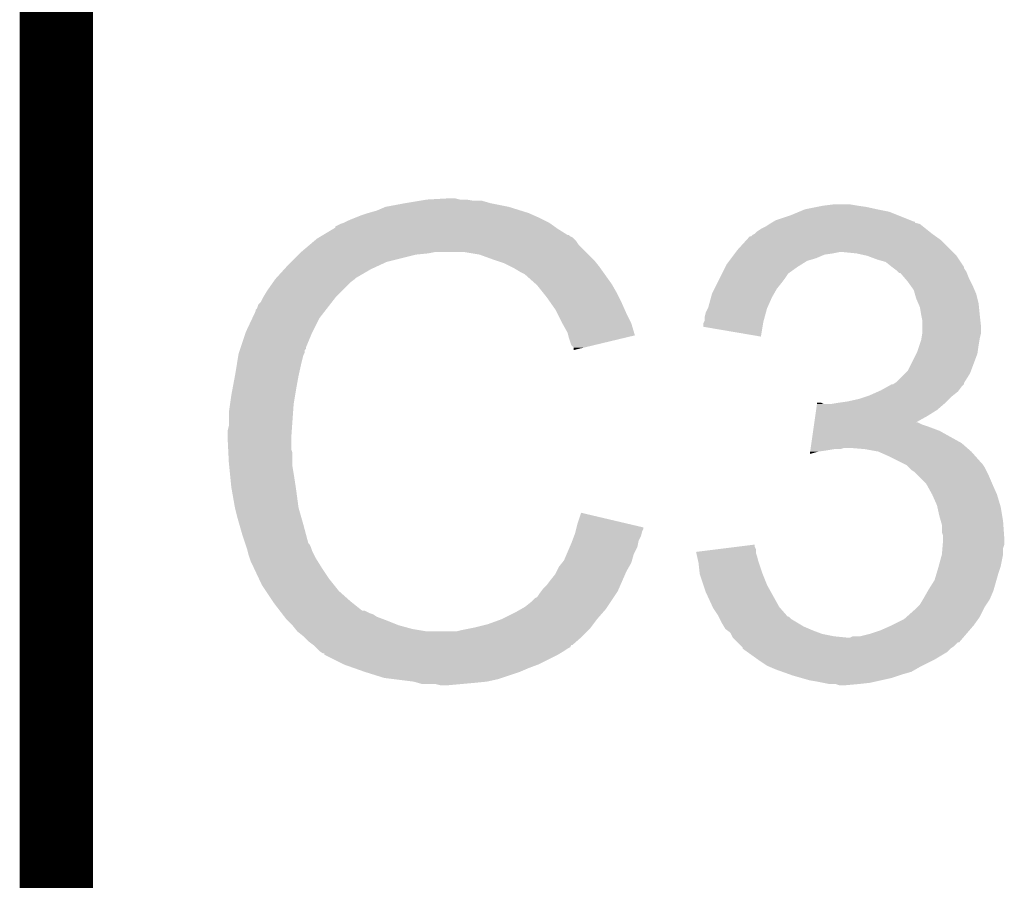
# Model space of a CAD drawing. Extents: x -1.3 to 24.2, y -3.9 to 53.5.
# Tile 39 of 43: x -1.3 to 0.7, y 46.9 to 48.7. Entities that reach past the tile are written whole.
import ezdxf

# ---------------------------------------------------------------- set-up
doc = ezdxf.new("R2010")
doc.units = 0
doc.layers.add('CORDELIA-I_CLICK_V100_GKO', color=14, linetype='CONTINUOUS')
doc.layers.add('CORDELIA-I_CLICK_V100_GTO', color=12, linetype='CONTINUOUS')

msp = doc.modelspace()

# ---------------------------------------------------------------- linework, layer by layer
at = {"layer": 'CORDELIA-I_CLICK_V100_GKO', "const_width": 0.1524}
msp.add_lwpolyline([(-1.27, -3.81), (-1.27, 53.34)], dxfattribs=at)
at = {"layer": 'CORDELIA-I_CLICK_V100_GTO'}
for points in [[(-0.586738, 48.27016), (-0.5461, 48.27778), (-0.330198, 48.27016), (-0.368302, 48.27778)], [(-0.5461, 48.27778), (-0.51562, 48.28286), (-0.368302, 48.27778), (-0.386076, 48.28286)], [(-0.51562, 48.28286), (-0.50038, 48.2854), (-0.403858, 48.28286), (-0.419098, 48.2854)], [(-0.50038, 48.2854), (-0.454662, 48.28794), (-0.431798, 48.2854), (-0.441958, 48.28794)], [(-0.637542, 48.25238), (-0.6223, 48.25746), (-0.27813, 48.25238), (-0.28956, 48.25746)], [(-0.6223, 48.25746), (-0.604518, 48.26254), (-0.28956, 48.25746), (-0.305814, 48.26254)], [(-0.604518, 48.26254), (-0.586738, 48.27016), (-0.305814, 48.26254), (-0.330198, 48.27016)], [(0.253998, 48.25238), (0.272282, 48.259998), (0.47879, 48.25238), (0.459742, 48.259998)], [(0.272282, 48.259998), (0.284482, 48.26508), (0.459742, 48.259998), (0.43434, 48.26508)], [(0.284482, 48.26508), (0.30988, 48.27016), (0.43434, 48.26508), (0.411478, 48.27016)], [(0.30988, 48.27016), (0.32258, 48.2727), (0.411478, 48.27016), (0.3937, 48.2727)], [(0.32258, 48.2727), (0.342902, 48.27524), (0.3937, 48.2727), (0.378462, 48.27524)], [(-0.690866, 48.229526), (-0.680718, 48.2346), (-0.23572, 48.229526), (-0.242826, 48.2346)], [(-0.680718, 48.2346), (-0.673106, 48.237138), (-0.242826, 48.2346), (-0.24638, 48.237138)], [(-0.673106, 48.237138), (-0.6731, 48.23714), (-0.24638, 48.237138), (-0.246382, 48.23714)], [(-0.6731, 48.23714), (-0.66294, 48.24222), (-0.246382, 48.23714), (-0.25654, 48.24222)], [(-0.66294, 48.24222), (-0.650242, 48.2473), (-0.25654, 48.24222), (-0.2667, 48.2473)], [(-0.650242, 48.2473), (-0.637542, 48.25238), (-0.2667, 48.2473), (-0.27813, 48.25238)], [(0.203202, 48.229522), (0.210814, 48.234598), (0.529588, 48.229522), (0.523242, 48.234598)], [(0.210814, 48.234598), (0.210818, 48.2346), (0.523242, 48.234598), (0.523236, 48.2346)], [(0.210818, 48.2346), (0.215044, 48.237136), (0.523236, 48.2346), (0.513098, 48.237136)], [(0.215044, 48.237136), (0.219248, 48.239658), (0.513098, 48.237136), (0.51308, 48.239658)], [(0.219248, 48.239658), (0.219286, 48.23968), (0.51308, 48.239658), (0.510544, 48.23968)], [(0.219286, 48.23968), (0.22352, 48.24222), (0.510544, 48.23968), (0.504194, 48.24222)], [(0.22352, 48.24222), (0.253998, 48.25238), (0.504194, 48.24222), (0.47879, 48.25238)], [(-0.716288, 48.21174), (-0.695132, 48.22444), (-0.208276, 48.21174), (-0.2286, 48.22444)], [(-0.695132, 48.22444), (-0.69088, 48.226992), (-0.2286, 48.22444), (-0.232172, 48.226992)], [(-0.69088, 48.226992), (-0.690866, 48.229526), (-0.232172, 48.226992), (-0.23572, 48.229526)], [(0.175264, 48.211742), (0.180336, 48.21428), (0.552194, 48.211742), (0.54864, 48.21428)], [(0.180336, 48.21428), (0.18034, 48.214282), (0.54864, 48.21428), (0.548638, 48.214282)], [(0.18034, 48.214282), (0.18542, 48.21936), (0.548638, 48.214282), (0.54229, 48.21936)], [(0.18542, 48.21936), (0.193042, 48.22444), (0.54229, 48.21936), (0.53594, 48.22444)], [(0.193042, 48.22444), (0.203202, 48.229522), (0.53594, 48.22444), (0.529588, 48.229522)], [(-0.743992, 48.191418), (-0.734984, 48.19904), (-0.185418, 48.191418), (-0.1905, 48.19904)], [(-0.734984, 48.19904), (-0.728978, 48.204122), (-0.1905, 48.19904), (-0.195582, 48.204122)], [(-0.728978, 48.204122), (-0.724754, 48.206658), (-0.195582, 48.204122), (-0.19812, 48.206658)], [(-0.724754, 48.206658), (-0.720524, 48.209198), (-0.19812, 48.206658), (-0.203196, 48.209198)], [(-0.720524, 48.209198), (-0.716298, 48.211734), (-0.203196, 48.209198), (-0.205734, 48.211734)], [(-0.716298, 48.211734), (-0.716288, 48.21174), (-0.205734, 48.211734), (-0.208276, 48.21174)], [(0.14478, 48.18126), (0.163254, 48.201578), (0.58674, 48.18126), (0.566422, 48.201578)], [(0.163254, 48.201578), (0.170186, 48.2092), (0.566422, 48.201578), (0.555752, 48.2092)], [(0.170186, 48.2092), (0.172726, 48.209206), (0.555752, 48.2092), (0.555744, 48.209206)], [(0.172726, 48.209206), (0.175264, 48.211742), (0.555744, 48.209206), (0.552194, 48.211742)], [(-0.76708, 48.1711), (-0.76454, 48.17364), (-0.52324, 48.1711), (-0.497838, 48.17364)], [(-0.76454, 48.17364), (-0.762, 48.17618), (-0.497838, 48.17364), (-0.485142, 48.17618)], [(-0.762, 48.17618), (-0.743992, 48.191418), (-0.17018, 48.17618), (-0.185418, 48.191418)], [(-0.391162, 48.1711), (-0.421642, 48.17618), (-0.1651, 48.1711), (-0.17018, 48.17618)], [(0.137158, 48.171098), (0.139064, 48.17364), (0.325118, 48.171098), (0.3429, 48.17364)], [(0.139064, 48.17364), (0.14097, 48.17618), (0.3429, 48.17364), (0.355598, 48.17618)], [(0.14097, 48.17618), (0.14478, 48.18126), (0.59182, 48.17618), (0.58674, 48.18126)], [(0.391158, 48.17364), (0.365762, 48.17618), (0.59436, 48.17364), (0.59182, 48.17618)], [(0.414018, 48.16856), (0.391158, 48.17364), (0.59944, 48.16856), (0.59436, 48.17364)], [(-0.78994, 48.14824), (-0.78232, 48.15586), (-0.60071, 48.14824), (-0.584202, 48.15586)], [(-0.78232, 48.15586), (-0.76708, 48.1711), (-0.584202, 48.15586), (-0.52324, 48.1711)], [(-0.36322, 48.16094), (-0.391162, 48.1711), (-0.15494, 48.16094), (-0.1651, 48.1711)], [(-0.355594, 48.158398), (-0.36322, 48.16094), (-0.152398, 48.158398), (-0.15494, 48.16094)], [(-0.340362, 48.15332), (-0.355594, 48.158398), (-0.148334, 48.15332), (-0.152398, 48.158398)], [(-0.32512, 48.1457), (-0.340362, 48.15332), (-0.14224, 48.1457), (-0.148334, 48.15332)], [(0.121922, 48.15078), (0.127634, 48.158398), (0.277368, 48.15078), (0.289558, 48.158398)], [(0.127634, 48.158398), (0.131444, 48.163478), (0.289558, 48.158398), (0.30734, 48.163478)], [(0.131444, 48.163478), (0.137158, 48.171098), (0.30734, 48.163478), (0.325118, 48.171098)], [(0.43434, 48.16094), (0.414018, 48.16856), (0.60452, 48.16094), (0.59944, 48.16856)], [(0.452118, 48.155862), (0.43434, 48.16094), (0.607904, 48.155862), (0.60452, 48.16094)], [(0.46482, 48.1457), (0.452118, 48.155862), (0.614678, 48.1457), (0.607904, 48.155862)], [(-0.813034, 48.122838), (-0.796868, 48.14062), (-0.647702, 48.122838), (-0.617218, 48.14062)], [(-0.796868, 48.14062), (-0.78994, 48.14824), (-0.617218, 48.14062), (-0.60071, 48.14824)], [(-0.32004, 48.14316), (-0.32512, 48.1457), (-0.140424, 48.14316), (-0.14224, 48.1457)], [(-0.307338, 48.13554), (-0.32004, 48.14316), (-0.134982, 48.13554), (-0.140424, 48.14316)], [(-0.297184, 48.130462), (-0.307338, 48.13554), (-0.131354, 48.130462), (-0.134982, 48.13554)], [(0.11176, 48.13046), (0.11303, 48.132998), (0.24892, 48.13046), (0.251458, 48.132998)], [(0.11303, 48.132998), (0.11938, 48.1457), (0.251458, 48.132998), (0.269242, 48.1457)], [(0.11938, 48.1457), (0.121922, 48.15078), (0.269242, 48.1457), (0.277368, 48.15078)], [(0.464826, 48.145696), (0.46482, 48.1457), (0.61468, 48.145696), (0.614678, 48.1457)], [(0.468214, 48.143154), (0.464826, 48.145696), (0.614684, 48.143154), (0.61468, 48.145696)], [(0.474978, 48.13808), (0.468214, 48.143154), (0.618068, 48.13808), (0.614684, 48.143154)], [(0.47752, 48.13554), (0.474978, 48.13808), (0.61976, 48.13554), (0.618068, 48.13808)], [(0.480054, 48.133006), (0.47752, 48.13554), (0.620774, 48.133006), (0.61976, 48.13554)], [(0.482592, 48.133), (0.480054, 48.133006), (0.620776, 48.133), (0.620774, 48.133006)], [(0.491306, 48.12284), (0.482592, 48.133), (0.62484, 48.12284), (0.620776, 48.133)], [(-0.833122, 48.0949), (-0.820676, 48.112678), (-0.678178, 48.0949), (-0.6604, 48.112678)], [(-0.820676, 48.112678), (-0.81534, 48.1203), (-0.6604, 48.112678), (-0.650242, 48.1203)], [(-0.81534, 48.1203), (-0.815338, 48.120302), (-0.650242, 48.1203), (-0.65024, 48.120302)], [(-0.815338, 48.120302), (-0.813034, 48.122838), (-0.65024, 48.120302), (-0.647702, 48.122838)], [(-0.29464, 48.12792), (-0.297184, 48.130462), (-0.129538, 48.12792), (-0.131354, 48.130462)], [(-0.274636, 48.11014), (-0.29464, 48.12792), (-0.116838, 48.11014), (-0.129538, 48.12792)], [(0.096518, 48.099978), (0.10287, 48.11268), (0.226058, 48.099978), (0.23622, 48.11268)], [(0.10287, 48.11268), (0.10795, 48.12284), (0.23622, 48.11268), (0.24384, 48.12284)], [(0.10795, 48.12284), (0.11176, 48.13046), (0.24384, 48.12284), (0.24892, 48.13046)], [(0.49784, 48.11522), (0.491306, 48.12284), (0.62865, 48.11522), (0.62484, 48.12284)], [(0.503284, 48.1076), (0.49784, 48.11522), (0.63246, 48.1076), (0.62865, 48.11522)], [(-0.839218, 48.084738), (-0.833122, 48.0949), (-0.68834, 48.084738), (-0.678178, 48.0949)], [(-0.27178, 48.1076), (-0.274636, 48.11014), (-0.115386, 48.1076), (-0.116838, 48.11014)], [(-0.259588, 48.09236), (-0.27178, 48.1076), (-0.10668, 48.09236), (-0.115386, 48.1076)], [(-0.25146, 48.0822), (-0.259588, 48.09236), (-0.1016, 48.0822), (-0.10668, 48.09236)], [(0.09144, 48.08982), (0.096518, 48.099978), (0.220254, 48.08982), (0.226058, 48.099978)], [(0.510538, 48.097444), (0.503284, 48.1076), (0.636814, 48.097444), (0.63246, 48.1076)], [(0.512718, 48.089818), (0.510538, 48.097444), (0.64008, 48.089818), (0.636814, 48.097444)], [(-0.850896, 48.066962), (-0.845818, 48.072044), (-0.702166, 48.066962), (-0.698214, 48.072044)], [(-0.845818, 48.072044), (-0.84074, 48.082198), (-0.698214, 48.072044), (-0.690316, 48.082198)], [(-0.84074, 48.082198), (-0.839218, 48.084738), (-0.690316, 48.082198), (-0.68834, 48.084738)], [(-0.244348, 48.07204), (-0.25146, 48.0822), (-0.09652, 48.07204), (-0.1016, 48.0822)], [(-0.233682, 48.0568), (-0.244348, 48.07204), (-0.089746, 48.0568), (-0.09652, 48.07204)], [(0.083822, 48.061882), (0.08936, 48.082198), (0.206868, 48.061882), (0.2159, 48.082198)], [(0.08936, 48.082198), (0.09144, 48.08982), (0.2159, 48.082198), (0.220254, 48.08982)], [(0.515618, 48.07966), (0.512718, 48.089818), (0.64262, 48.07966), (0.64008, 48.089818)], [(0.519974, 48.069498), (0.515618, 48.07966), (0.64516, 48.069498), (0.64262, 48.07966)], [(-0.863154, 48.039018), (-0.85598, 48.054264), (-0.7239, 48.039018), (-0.712042, 48.054264)], [(-0.85598, 48.054264), (-0.855974, 48.056806), (-0.712042, 48.054264), (-0.710066, 48.056806)], [(-0.855974, 48.056806), (-0.85344, 48.059344), (-0.710066, 48.056806), (-0.708092, 48.059344)], [(-0.85344, 48.059344), (-0.850896, 48.066962), (-0.708092, 48.059344), (-0.702166, 48.066962)], [(-0.22987, 48.04918), (-0.233682, 48.0568), (-0.08636, 48.04918), (-0.089746, 48.0568)], [(0.0762, 48.041562), (0.07874, 48.051722), (0.20089, 48.041562), (0.20366, 48.051722)], [(0.07874, 48.051722), (0.08255, 48.05934), (0.20366, 48.051722), (0.205738, 48.05934)], [(0.08255, 48.05934), (0.083822, 48.061882), (0.205738, 48.05934), (0.206868, 48.061882)], [(0.523238, 48.061882), (0.519974, 48.069498), (0.645922, 48.061882), (0.64516, 48.069498)], [(0.52578, 48.04664), (0.523238, 48.061882), (0.647446, 48.04664), (0.645922, 48.061882)], [(-0.8763, 48.01108), (-0.863154, 48.039018), (-0.73787, 48.01108), (-0.7239, 48.039018)], [(-0.22098, 48.0314), (-0.22987, 48.04918), (-0.077468, 48.0314), (-0.08636, 48.04918)], [(-0.219566, 48.028858), (-0.22098, 48.0314), (-0.076198, 48.028858), (-0.077468, 48.0314)], [(0.073662, 48.028864), (0.074928, 48.0314), (0.197694, 48.028864), (0.19812, 48.0314)], [(0.074928, 48.0314), (0.0762, 48.033944), (0.19812, 48.0314), (0.198812, 48.033944)], [(0.0762, 48.033944), (0.0762, 48.041562), (0.198812, 48.033944), (0.20089, 48.041562)], [(0.52629, 48.0441), (0.52578, 48.04664), (0.6477, 48.0441), (0.647446, 48.04664)], [(0.52832, 48.033942), (0.52629, 48.0441), (0.64883, 48.033942), (0.6477, 48.0441)], [(0.52832, 48.021238), (0.52832, 48.033942), (0.65024, 48.021238), (0.64883, 48.033942)], [(-0.877148, 48.00854), (-0.8763, 48.01108), (-0.73914, 48.00854), (-0.73787, 48.01108)], [(-0.20828, 48.008542), (-0.219566, 48.028858), (-0.070124, 48.008542), (-0.076198, 48.028858)], [(0.07366, 48.021258), (0.073662, 48.028864), (0.196422, 48.021258), (0.197694, 48.028864)], [(0.193018, 48.000924), (0.07366, 48.021258), (0.193018, 48.000924), (0.196422, 48.021258)], [(0.52832, 48.008542), (0.52832, 48.021238), (0.65024, 48.008542), (0.65024, 48.021238)], [(-0.887308, 47.978056), (-0.877148, 48.00854), (-0.75184, 47.978056), (-0.73914, 48.00854)], [(-0.207006, 48.003454), (-0.20828, 48.008542), (-0.068604, 48.003454), (-0.070124, 48.008542)], [(-0.205738, 47.99838), (-0.207006, 48.003454), (-0.089766, 47.99838), (-0.068604, 48.003454)], [(-0.20066, 47.983144), (-0.205738, 47.99838), (-0.153308, 47.983144), (-0.089766, 47.99838)], [(0.522392, 47.98314), (0.52578, 47.9933), (0.64516, 47.98314), (0.646852, 47.9933)], [(0.52578, 47.9933), (0.526626, 47.99838), (0.646852, 47.9933), (0.6477, 47.99838)], [(0.526626, 47.99838), (0.528318, 48.008538), (0.6477, 47.99838), (0.65024, 48.008538)], [(0.528318, 48.008538), (0.52832, 48.008542), (0.65024, 48.008538), (0.65024, 48.008542)], [(-0.890694, 47.967896), (-0.889002, 47.972974), (-0.754382, 47.967896), (-0.75438, 47.972974)], [(-0.889002, 47.972974), (-0.888156, 47.975514), (-0.75438, 47.972974), (-0.751846, 47.975514)], [(-0.888156, 47.975514), (-0.887308, 47.978056), (-0.751846, 47.975514), (-0.75184, 47.978056)], [(-0.195586, 47.978066), (-0.20066, 47.983144), (-0.174486, 47.978066), (-0.153308, 47.983144)], [(-0.19558, 47.973008), (-0.195586, 47.978066), (-0.19558, 47.973008), (-0.174486, 47.978066)], [(0.515616, 47.965356), (0.51816, 47.970442), (0.642618, 47.965356), (0.643344, 47.970442)], [(0.51816, 47.970442), (0.522392, 47.98314), (0.643344, 47.970442), (0.64516, 47.98314)], [(-0.89535, 47.9425), (-0.891964, 47.962818), (-0.762, 47.9425), (-0.756922, 47.962818)], [(-0.891964, 47.962818), (-0.891538, 47.965362), (-0.756922, 47.962818), (-0.75565, 47.965362)], [(-0.891538, 47.965362), (-0.890694, 47.967896), (-0.75565, 47.965362), (-0.754382, 47.967896)], [(0.497842, 47.929804), (0.515616, 47.965356), (0.629284, 47.929804), (0.642618, 47.965356)], [(-0.89916, 47.91964), (-0.89535, 47.9425), (-0.76708, 47.91964), (-0.762, 47.9425)], [(0.492756, 47.924718), (0.497842, 47.929804), (0.627378, 47.924718), (0.629284, 47.929804)], [(-0.9044, 47.8917), (-0.89916, 47.91964), (-0.77216, 47.8917), (-0.76708, 47.91964)], [(0.474982, 47.906942), (0.492756, 47.924718), (0.61627, 47.906942), (0.627378, 47.924718)], [(-0.90678, 47.879), (-0.9044, 47.8917), (-0.774278, 47.879), (-0.77216, 47.8917)], [(0.436238, 47.886618), (0.44196, 47.88916), (0.601978, 47.886618), (0.603884, 47.88916)], [(0.44196, 47.88916), (0.455674, 47.896778), (0.603884, 47.88916), (0.6096, 47.896778)], [(0.455674, 47.896778), (0.464814, 47.901854), (0.6096, 47.896778), (0.614674, 47.901854)], [(0.464814, 47.901854), (0.464826, 47.90186), (0.614674, 47.901854), (0.614674, 47.90186)], [(0.464826, 47.90186), (0.467366, 47.901864), (0.614674, 47.90186), (0.614674, 47.901864)], [(0.467366, 47.901864), (0.471162, 47.904396), (0.614674, 47.901864), (0.61468, 47.904396)], [(0.471162, 47.904396), (0.474982, 47.906942), (0.61468, 47.904396), (0.61627, 47.906942)], [(-0.90932, 47.861222), (-0.90678, 47.879), (-0.77724, 47.861222), (-0.774278, 47.879)], [(0.373378, 47.8663), (0.39624, 47.871382), (0.57912, 47.8663), (0.584202, 47.871382)], [(0.39624, 47.871382), (0.411476, 47.87646), (0.584202, 47.871382), (0.58928, 47.87646)], [(0.411476, 47.87646), (0.419098, 47.879), (0.58928, 47.87646), (0.592454, 47.879)], [(0.419098, 47.879), (0.436238, 47.886618), (0.592454, 47.879), (0.601978, 47.886618)], [(-0.91186, 47.84344), (-0.90932, 47.861222), (-0.778512, 47.84344), (-0.77724, 47.861222)], [(0.305902, 47.835822), (0.307718, 47.84852), (0.53848, 47.835822), (0.558798, 47.84852)], [(0.307718, 47.84852), (0.309536, 47.86122), (0.558798, 47.84852), (0.573616, 47.86122)], [(0.309536, 47.86122), (0.309898, 47.863758), (0.322584, 47.86122), (0.317504, 47.863758)], [(0.309898, 47.863758), (0.3099, 47.86376), (0.317504, 47.863758), (0.3099, 47.86376)], [(0.340362, 47.86122), (0.3556, 47.86376), (0.573616, 47.86122), (0.57658, 47.86376)], [(0.3556, 47.86376), (0.373378, 47.8663), (0.57658, 47.86376), (0.57912, 47.8663)], [(-0.91186, 47.815502), (-0.91186, 47.84344), (-0.780506, 47.815502), (-0.778512, 47.84344)], [(0.304086, 47.82312), (0.305902, 47.835822), (0.515706, 47.82312), (0.53848, 47.835822)], [(-0.9144, 47.805342), (-0.91186, 47.815502), (-0.781232, 47.805342), (-0.780506, 47.815502)], [(-0.9144, 47.790102), (-0.9144, 47.805342), (-0.78232, 47.790102), (-0.781232, 47.805342)], [(0.297908, 47.77994), (0.301542, 47.80534), (0.6096, 47.77994), (0.563882, 47.80534)], [(0.301542, 47.80534), (0.302632, 47.81296), (0.563882, 47.80534), (0.54356, 47.81296)], [(0.302632, 47.81296), (0.303358, 47.81804), (0.54356, 47.81296), (0.528322, 47.81804)], [(0.303358, 47.81804), (0.304086, 47.823118), (0.528322, 47.81804), (0.518164, 47.823118)], [(0.304086, 47.823118), (0.304086, 47.82312), (0.518164, 47.823118), (0.515706, 47.82312)], [(-0.9144, 47.7901), (-0.9144, 47.790102), (-0.782318, 47.7901), (-0.78232, 47.790102)], [(-0.913256, 47.767238), (-0.9144, 47.7901), (-0.782318, 47.767238), (-0.782318, 47.7901)], [(-0.912874, 47.759616), (-0.913256, 47.767238), (-0.77978, 47.759616), (-0.782318, 47.767238)], [(0.295366, 47.76216), (0.295728, 47.7647), (0.312418, 47.76216), (0.3302, 47.7647)], [(0.295728, 47.7647), (0.296092, 47.76724), (0.3302, 47.7647), (0.345438, 47.76724)], [(0.296092, 47.76724), (0.296454, 47.769778), (0.358136, 47.76724), (0.365758, 47.769778)], [(0.296454, 47.769778), (0.296456, 47.76978), (0.365758, 47.769778), (0.378462, 47.76978)], [(0.296456, 47.76978), (0.297908, 47.77994), (0.621212, 47.76978), (0.6096, 47.77994)], [(0.408942, 47.76724), (0.378462, 47.76978), (0.624116, 47.76724), (0.621212, 47.76978)], [(0.436878, 47.76216), (0.408942, 47.76724), (0.62992, 47.76216), (0.624116, 47.76724)], [(-0.91186, 47.7393), (-0.912874, 47.759616), (-0.77978, 47.7393), (-0.77978, 47.759616)], [(0.294644, 47.757112), (0.295366, 47.76216), (0.294644, 47.757112), (0.312418, 47.76216)], [(0.45974, 47.752), (0.436878, 47.76216), (0.638952, 47.752), (0.62992, 47.76216)], [(0.48514, 47.7393), (0.45974, 47.752), (0.65024, 47.7393), (0.638952, 47.752)], [(-0.911096, 47.731678), (-0.91186, 47.7393), (-0.77978, 47.731678), (-0.77978, 47.7393)], [(-0.909574, 47.71644), (-0.911096, 47.731678), (-0.77724, 47.71644), (-0.77978, 47.731678)], [(0.49022, 47.73676), (0.48514, 47.7393), (0.65278, 47.73676), (0.65024, 47.7393)], [(0.495296, 47.734222), (0.49022, 47.73676), (0.654472, 47.734222), (0.65278, 47.73676)], [(0.500382, 47.729138), (0.495296, 47.734222), (0.65786, 47.729138), (0.654472, 47.734222)], [(0.505458, 47.724062), (0.500382, 47.729138), (0.6604, 47.724062), (0.65786, 47.729138)], [(0.51308, 47.71898), (0.505458, 47.724062), (0.66294, 47.71898), (0.6604, 47.724062)], [(-0.90678, 47.688498), (-0.909574, 47.71644), (-0.77294, 47.688498), (-0.77724, 47.71644)], [(0.51816, 47.7139), (0.51308, 47.71898), (0.66548, 47.7139), (0.66294, 47.71898)], [(0.535938, 47.69612), (0.51816, 47.7139), (0.6731, 47.69612), (0.66548, 47.7139)], [(-0.905882, 47.68342), (-0.90678, 47.688498), (-0.77216, 47.68342), (-0.77294, 47.688498)], [(-0.89916, 47.64532), (-0.905882, 47.68342), (-0.76708, 47.64532), (-0.77216, 47.68342)], [(0.54864, 47.67326), (0.535938, 47.69612), (0.683262, 47.67326), (0.6731, 47.69612)], [(0.558798, 47.650402), (0.54864, 47.67326), (0.690118, 47.650402), (0.683262, 47.67326)], [(-0.899158, 47.645318), (-0.89916, 47.64532), (-0.76708, 47.645318), (-0.76708, 47.64532)], [(-0.89408, 47.625), (-0.899158, 47.645318), (-0.761274, 47.625), (-0.76708, 47.645318)], [(0.559364, 47.64786), (0.558798, 47.650402), (0.69088, 47.64786), (0.690118, 47.650402)], [(0.56388, 47.627538), (0.559364, 47.64786), (0.694268, 47.627538), (0.69088, 47.64786)], [(-0.889724, 47.60976), (-0.89408, 47.625), (-0.75692, 47.60976), (-0.761274, 47.625)], [(-0.18796, 47.612298), (-0.18032, 47.635156), (-0.083232, 47.612298), (-0.18032, 47.635156)], [(0.566784, 47.617382), (0.56388, 47.627538), (0.69596, 47.617382), (0.694268, 47.627538)], [(-0.88392, 47.58944), (-0.889724, 47.60976), (-0.751498, 47.58944), (-0.75692, 47.60976)], [(-0.191772, 47.597058), (-0.190502, 47.602136), (-0.053342, 47.597058), (-0.050802, 47.602136)], [(-0.190502, 47.602136), (-0.18987, 47.604662), (-0.050802, 47.602136), (-0.0508, 47.604662)], [(-0.18987, 47.604662), (-0.18796, 47.612298), (-0.0508, 47.604662), (-0.083232, 47.612298)], [(0.56896, 47.609764), (0.566784, 47.617382), (0.696506, 47.609764), (0.69596, 47.617382)], [(0.56896, 47.594524), (0.56896, 47.609764), (0.697594, 47.594524), (0.696506, 47.609764)], [(-0.877992, 47.571658), (-0.88392, 47.58944), (-0.746756, 47.571658), (-0.751498, 47.58944)], [(-0.198756, 47.576738), (-0.194948, 47.586898), (-0.06096, 47.576738), (-0.05588, 47.586898)], [(-0.194948, 47.586898), (-0.19304, 47.591982), (-0.05588, 47.586898), (-0.054612, 47.591982)], [(-0.19304, 47.591982), (-0.191772, 47.597058), (-0.054612, 47.591982), (-0.053342, 47.597058)], [(0.571498, 47.586902), (0.56896, 47.594524), (0.698138, 47.586902), (0.697594, 47.594524)], [(0.5715, 47.581822), (0.571498, 47.586902), (0.6985, 47.581822), (0.698138, 47.586902)], [(0.5715, 47.579278), (0.5715, 47.581822), (0.698498, 47.579278), (0.6985, 47.581822)], [(-0.877144, 47.569116), (-0.877992, 47.571658), (-0.744218, 47.569116), (-0.746756, 47.571658)], [(-0.875452, 47.564038), (-0.877144, 47.569116), (-0.74168, 47.564038), (-0.744218, 47.569116)], [(-0.87376, 47.558958), (-0.875452, 47.564038), (-0.739986, 47.558958), (-0.74168, 47.564038)], [(-0.21046, 47.548798), (-0.203928, 47.564038), (-0.071122, 47.548798), (-0.063502, 47.564038)], [(-0.203928, 47.564038), (-0.20066, 47.57166), (-0.063502, 47.564038), (-0.061978, 47.57166)], [(-0.20066, 47.57166), (-0.198756, 47.576738), (-0.061978, 47.57166), (-0.06096, 47.576738)], [(0.099106, 47.558956), (0.139802, 47.564036), (0.18288, 47.558956), (0.180342, 47.564036)], [(0.139802, 47.564036), (0.18034, 47.569096), (0.180342, 47.564036), (0.18034, 47.569096)], [(0.56896, 47.548802), (0.570016, 47.561496), (0.69596, 47.548802), (0.69596, 47.561496)], [(0.570016, 47.561496), (0.570652, 47.569118), (0.69596, 47.561496), (0.698498, 47.569118)], [(0.570652, 47.569118), (0.5715, 47.579278), (0.698498, 47.569118), (0.698498, 47.579278)], [(-0.873124, 47.55642), (-0.87376, 47.558958), (-0.73914, 47.55642), (-0.739986, 47.558958)], [(-0.871218, 47.5488), (-0.873124, 47.55642), (-0.735328, 47.5488), (-0.73914, 47.55642)], [(-0.868678, 47.541182), (-0.871218, 47.5488), (-0.73152, 47.541182), (-0.735328, 47.5488)], [(-0.86614, 47.533562), (-0.868678, 47.541182), (-0.726756, 47.533562), (-0.73152, 47.541182)], [(-0.2159, 47.536102), (-0.21046, 47.548798), (-0.07475, 47.536102), (-0.071122, 47.548798)], [(0.058442, 47.55388), (0.099106, 47.558956), (0.182882, 47.55388), (0.18288, 47.558956)], [(0.059006, 47.551338), (0.058442, 47.55388), (0.182882, 47.551338), (0.182882, 47.55388)], [(0.06069, 47.54372), (0.059006, 47.551338), (0.185418, 47.54372), (0.182882, 47.551338)], [(0.062938, 47.533562), (0.06069, 47.54372), (0.18796, 47.533562), (0.185418, 47.54372)], [(0.562032, 47.5234), (0.568958, 47.548798), (0.690878, 47.5234), (0.69596, 47.548798)], [(0.568958, 47.548798), (0.56896, 47.548802), (0.69596, 47.548798), (0.69596, 47.548802)], [(-0.8636, 47.52848), (-0.86614, 47.533562), (-0.723582, 47.52848), (-0.726756, 47.533562)], [(-0.860014, 47.52086), (-0.8636, 47.52848), (-0.71882, 47.52086), (-0.723582, 47.52848)], [(-0.849256, 47.498), (-0.860014, 47.52086), (-0.70358, 47.498), (-0.71882, 47.52086)], [(-0.23114, 47.51324), (-0.22606, 47.5234), (-0.08636, 47.51324), (-0.080554, 47.5234)], [(-0.22606, 47.5234), (-0.219968, 47.531018), (-0.080554, 47.5234), (-0.0762, 47.531018)], [(-0.219968, 47.531018), (-0.2159, 47.536102), (-0.0762, 47.531018), (-0.07475, 47.536102)], [(0.0635, 47.53102), (0.062938, 47.533562), (0.188808, 47.53102), (0.18796, 47.533562)], [(0.065758, 47.5107), (0.0635, 47.53102), (0.19558, 47.5107), (0.188808, 47.53102)], [(0.55753, 47.50816), (0.56134, 47.52086), (0.6858, 47.50816), (0.69003, 47.52086)], [(0.56134, 47.52086), (0.562032, 47.5234), (0.69003, 47.52086), (0.690878, 47.5234)], [(-0.24384, 47.49546), (-0.233678, 47.508162), (-0.09414, 47.49546), (-0.088582, 47.508162)], [(-0.233678, 47.508162), (-0.23114, 47.51324), (-0.088582, 47.508162), (-0.08636, 47.51324)], [(0.06604, 47.508162), (0.065758, 47.5107), (0.196596, 47.508162), (0.19558, 47.5107)], [(0.073662, 47.485298), (0.06604, 47.508162), (0.20574, 47.485298), (0.196596, 47.508162)], [(0.553722, 47.49546), (0.55753, 47.50816), (0.68217, 47.49546), (0.6858, 47.50816)], [(-0.84328, 47.4853), (-0.849256, 47.498), (-0.69342, 47.4853), (-0.70358, 47.498)], [(-0.834812, 47.4726), (-0.84328, 47.4853), (-0.68326, 47.4726), (-0.69342, 47.4853)], [(-0.259078, 47.47768), (-0.25146, 47.485302), (-0.10192, 47.47768), (-0.098584, 47.485302)], [(-0.25146, 47.485302), (-0.24384, 47.49546), (-0.098584, 47.485302), (-0.09414, 47.49546)], [(0.07874, 47.470062), (0.073662, 47.485298), (0.214206, 47.470062), (0.20574, 47.485298)], [(0.54102, 47.47514), (0.553722, 47.49546), (0.676366, 47.47514), (0.68217, 47.49546)], [(-0.821268, 47.452282), (-0.834812, 47.4726), (-0.660402, 47.452282), (-0.68326, 47.4726)], [(-0.276856, 47.457362), (-0.27178, 47.459904), (-0.1143, 47.457362), (-0.112606, 47.459904)], [(-0.27178, 47.459904), (-0.2667, 47.46752), (-0.112606, 47.459904), (-0.107528, 47.46752)], [(-0.2667, 47.46752), (-0.262892, 47.472598), (-0.107528, 47.46752), (-0.104142, 47.472598)], [(-0.262892, 47.472598), (-0.259078, 47.47768), (-0.104142, 47.472598), (-0.10192, 47.47768)], [(0.092808, 47.43958), (0.07874, 47.470062), (0.23114, 47.43958), (0.214206, 47.470062)], [(0.53086, 47.45736), (0.539566, 47.472598), (0.669106, 47.45736), (0.67564, 47.472598)], [(0.539566, 47.472598), (0.54102, 47.47514), (0.67564, 47.472598), (0.676366, 47.47514)], [(-0.81788, 47.4472), (-0.821268, 47.452282), (-0.654048, 47.4472), (-0.660402, 47.452282)], [(-0.806156, 47.43196), (-0.81788, 47.4472), (-0.634994, 47.43196), (-0.654048, 47.4472)], [(-0.306076, 47.434498), (-0.297182, 47.43958), (-0.12954, 47.434498), (-0.126154, 47.43958)], [(-0.297182, 47.43958), (-0.28448, 47.44974), (-0.126154, 47.43958), (-0.11938, 47.44974)], [(-0.28448, 47.44974), (-0.276856, 47.457362), (-0.11938, 47.44974), (-0.1143, 47.457362)], [(0.09398, 47.43704), (0.092808, 47.43958), (0.233364, 47.43704), (0.23114, 47.43958)], [(0.104138, 47.421802), (0.09398, 47.43704), (0.246704, 47.421802), (0.233364, 47.43704)], [(0.51308, 47.4345), (0.518158, 47.439578), (0.65532, 47.4345), (0.65786, 47.439578)], [(0.518158, 47.439578), (0.523242, 47.444662), (0.65786, 47.439578), (0.661248, 47.444662)], [(0.523242, 47.444662), (0.529334, 47.454818), (0.661248, 47.444662), (0.668018, 47.454818)], [(0.529334, 47.454818), (0.53086, 47.45736), (0.668018, 47.454818), (0.669106, 47.45736)], [(-0.806154, 47.431958), (-0.806156, 47.43196), (-0.629916, 47.431958), (-0.634994, 47.43196)], [(-0.802248, 47.42688), (-0.806154, 47.431958), (-0.619758, 47.42688), (-0.629916, 47.431958)], [(-0.800292, 47.424338), (-0.802248, 47.42688), (-0.612136, 47.424338), (-0.619758, 47.42688)], [(-0.796386, 47.41926), (-0.800292, 47.424338), (-0.60452, 47.41926), (-0.612136, 47.424338)], [(-0.79248, 47.414182), (-0.796386, 47.41926), (-0.590978, 47.414182), (-0.60452, 47.41926)], [(-0.345438, 47.414182), (-0.314962, 47.42942), (-0.14732, 47.414182), (-0.133986, 47.42942)], [(-0.314962, 47.42942), (-0.306076, 47.434498), (-0.133986, 47.42942), (-0.12954, 47.434498)], [(0.10541, 47.41926), (0.104138, 47.421802), (0.248928, 47.41926), (0.246704, 47.421802)], [(0.105414, 47.419254), (0.10541, 47.41926), (0.251466, 47.419254), (0.248928, 47.41926)], [(0.107952, 47.414178), (0.105414, 47.419254), (0.256542, 47.414178), (0.251466, 47.419254)], [(0.49022, 47.414182), (0.495932, 47.41926), (0.64407, 47.414182), (0.647698, 47.41926)], [(0.495932, 47.41926), (0.51308, 47.4345), (0.647698, 47.41926), (0.65532, 47.4345)], [(-0.789938, 47.41164), (-0.79248, 47.414182), (-0.5842, 47.41164), (-0.590978, 47.414182)], [(-0.77978, 47.40148), (-0.789938, 47.41164), (-0.558804, 47.40148), (-0.5842, 47.41164)], [(-0.779778, 47.401478), (-0.77978, 47.40148), (-0.5588, 47.401478), (-0.558804, 47.40148)], [(-0.773684, 47.39386), (-0.779778, 47.401478), (-0.53086, 47.39386), (-0.5588, 47.401478)], [(-0.41656, 47.39386), (-0.40386, 47.3964), (-0.162562, 47.39386), (-0.160658, 47.3964)], [(-0.40386, 47.3964), (-0.37338, 47.404022), (-0.160658, 47.3964), (-0.154942, 47.404022)], [(-0.37338, 47.404022), (-0.34544, 47.41418), (-0.154942, 47.404022), (-0.147322, 47.41418)], [(-0.34544, 47.41418), (-0.345438, 47.414182), (-0.147322, 47.41418), (-0.14732, 47.414182)], [(0.11176, 47.40656), (0.107952, 47.414178), (0.269242, 47.40656), (0.256542, 47.414178)], [(0.116334, 47.39894), (0.11176, 47.40656), (0.281942, 47.39894), (0.269242, 47.40656)], [(0.119378, 47.393864), (0.116334, 47.39894), (0.293786, 47.393864), (0.281942, 47.39894)], [(0.441958, 47.39132), (0.46482, 47.40148), (0.626288, 47.39132), (0.635, 47.40148)], [(0.46482, 47.40148), (0.49022, 47.414182), (0.635, 47.40148), (0.64407, 47.414182)], [(-0.769622, 47.388782), (-0.773684, 47.39386), (-0.50039, 47.388782), (-0.53086, 47.39386)], [(-0.769618, 47.38878), (-0.769622, 47.388782), (-0.500378, 47.38878), (-0.50039, 47.388782)], [(-0.756922, 47.378622), (-0.769618, 47.38878), (-0.1778, 47.378622), (-0.167642, 47.38878)], [(-0.756918, 47.37862), (-0.756922, 47.378622), (-0.1778, 47.37862), (-0.1778, 47.378622)], [(-0.74676, 47.368462), (-0.756918, 47.37862), (-0.189414, 47.368462), (-0.1778, 47.37862)], [(-0.439418, 47.38878), (-0.42926, 47.39132), (-0.167642, 47.38878), (-0.165102, 47.39132)], [(-0.42926, 47.39132), (-0.41656, 47.39386), (-0.165102, 47.39132), (-0.162562, 47.39386)], [(0.122768, 47.39132), (0.119378, 47.393864), (0.29972, 47.39132), (0.293786, 47.393864)], [(0.129536, 47.38624), (0.122768, 47.39132), (0.313268, 47.38624), (0.29972, 47.39132)], [(0.130808, 47.3837), (0.129536, 47.38624), (0.320042, 47.3837), (0.313268, 47.38624)], [(0.13335, 47.37862), (0.130808, 47.3837), (0.345438, 47.37862), (0.320042, 47.3837)], [(0.134618, 47.376084), (0.13335, 47.37862), (0.370798, 47.376084), (0.345438, 47.37862)], [(0.134622, 47.37608), (0.134618, 47.376084), (0.370838, 47.37608), (0.370798, 47.376084)], [(0.144782, 47.36592), (0.134622, 47.37608), (0.604512, 47.36592), (0.613222, 47.37608)], [(0.370838, 47.37608), (0.378464, 47.376082), (0.613222, 47.37608), (0.613224, 47.376082)], [(0.378464, 47.376082), (0.383544, 47.37862), (0.613224, 47.376082), (0.6154, 47.37862)], [(0.398782, 47.37862), (0.419098, 47.3837), (0.6154, 47.37862), (0.619756, 47.3837)], [(0.419098, 47.3837), (0.441958, 47.39132), (0.619756, 47.3837), (0.626288, 47.39132)], [(-0.736602, 47.36084), (-0.74676, 47.368462), (-0.198126, 47.36084), (-0.189414, 47.368462)], [(-0.736586, 47.360826), (-0.736602, 47.36084), (-0.200666, 47.360826), (-0.198126, 47.36084)], [(-0.731518, 47.355758), (-0.736586, 47.360826), (-0.203206, 47.355758), (-0.200666, 47.360826)], [(-0.728978, 47.353218), (-0.731518, 47.355758), (-0.208282, 47.353218), (-0.203206, 47.355758)], [(0.144788, 47.365914), (0.144782, 47.36592), (0.601974, 47.365914), (0.604512, 47.36592)], [(0.152402, 47.3583), (0.144788, 47.365914), (0.59436, 47.3583), (0.601974, 47.365914)], [(0.154934, 47.355766), (0.152402, 47.3583), (0.590558, 47.355766), (0.59436, 47.3583)], [(0.15494, 47.35323), (0.154934, 47.355766), (0.586754, 47.35323), (0.590558, 47.355766)], [(-0.723902, 47.348142), (-0.728978, 47.353218), (-0.215896, 47.348142), (-0.208282, 47.353218)], [(-0.723898, 47.34814), (-0.723902, 47.348142), (-0.215898, 47.34814), (-0.215896, 47.348142)], [(-0.716286, 47.343064), (-0.723898, 47.34814), (-0.22436, 47.343064), (-0.215898, 47.34814)], [(-0.713762, 47.34306), (-0.716286, 47.343064), (-0.224366, 47.34306), (-0.22436, 47.343064)], [(-0.71374, 47.340534), (-0.713762, 47.34306), (-0.228578, 47.340534), (-0.224366, 47.34306)], [(-0.713712, 47.34052), (-0.71374, 47.340534), (-0.2286, 47.34052), (-0.228578, 47.340534)], [(-0.6731, 47.3202), (-0.713712, 47.34052), (-0.26924, 47.3202), (-0.2286, 47.34052)], [(0.154958, 47.353218), (0.15494, 47.35323), (0.586738, 47.353218), (0.586754, 47.35323)], [(0.165622, 47.345598), (0.154958, 47.353218), (0.579118, 47.345598), (0.586738, 47.353218)], [(0.186946, 47.33036), (0.165622, 47.345598), (0.55372, 47.33036), (0.579118, 47.345598)], [(-0.65151, 47.31258), (-0.6731, 47.3202), (-0.28956, 47.31258), (-0.26924, 47.3202)], [(0.1905, 47.32782), (0.186946, 47.33036), (0.54864, 47.32782), (0.55372, 47.33036)], [(0.205738, 47.317662), (0.1905, 47.32782), (0.528324, 47.317662), (0.54864, 47.32782)], [(0.21167, 47.31512), (0.205738, 47.317662), (0.523242, 47.31512), (0.528324, 47.317662)], [(0.223522, 47.31004), (0.21167, 47.31512), (0.51435, 47.31004), (0.523242, 47.31512)], [(-0.62992, 47.30496), (-0.65151, 47.31258), (-0.30734, 47.30496), (-0.28956, 47.31258)], [(-0.589282, 47.29226), (-0.62992, 47.30496), (-0.345442, 47.29226), (-0.30734, 47.30496)], [(0.237752, 47.304958), (0.223522, 47.31004), (0.505458, 47.304958), (0.51435, 47.31004)], [(0.25197, 47.29988), (0.237752, 47.304958), (0.48768, 47.29988), (0.505458, 47.304958)], [(0.25908, 47.29734), (0.25197, 47.29988), (0.480058, 47.29734), (0.48768, 47.29988)], [(0.27686, 47.29226), (0.25908, 47.29734), (0.464818, 47.29226), (0.480058, 47.29734)], [(-0.568962, 47.28972), (-0.589282, 47.29226), (-0.353062, 47.28972), (-0.345442, 47.29226)], [(-0.528322, 47.28464), (-0.568962, 47.28972), (-0.375922, 47.28464), (-0.353062, 47.28972)], [(-0.519432, 47.2821), (-0.528322, 47.28464), (-0.40132, 47.2821), (-0.375922, 47.28464)], [(-0.510544, 47.27956), (-0.519432, 47.2821), (-0.42926, 47.27956), (-0.40132, 47.2821)], [(-0.472442, 47.27702), (-0.482602, 47.27956), (-0.457198, 47.27702), (-0.42926, 47.27956)], [(0.294638, 47.28718), (0.27686, 47.29226), (0.441958, 47.28718), (0.464818, 47.29226)], [(0.30988, 47.28464), (0.294638, 47.28718), (0.430528, 47.28464), (0.441958, 47.28718)], [(0.32258, 47.2821), (0.30988, 47.28464), (0.419098, 47.2821), (0.430528, 47.28464)], [(0.335278, 47.27956), (0.32258, 47.2821), (0.39624, 47.27956), (0.419098, 47.2821)], [(0.355598, 47.277022), (0.347976, 47.27956), (0.368322, 47.277022), (0.39624, 47.27956)], [(0.368302, 47.27702), (0.355598, 47.277022), (0.368302, 47.27702), (0.368322, 47.277022)]]:
    msp.add_solid(points, dxfattribs=at)

doc.saveas('drawing.dxf')
